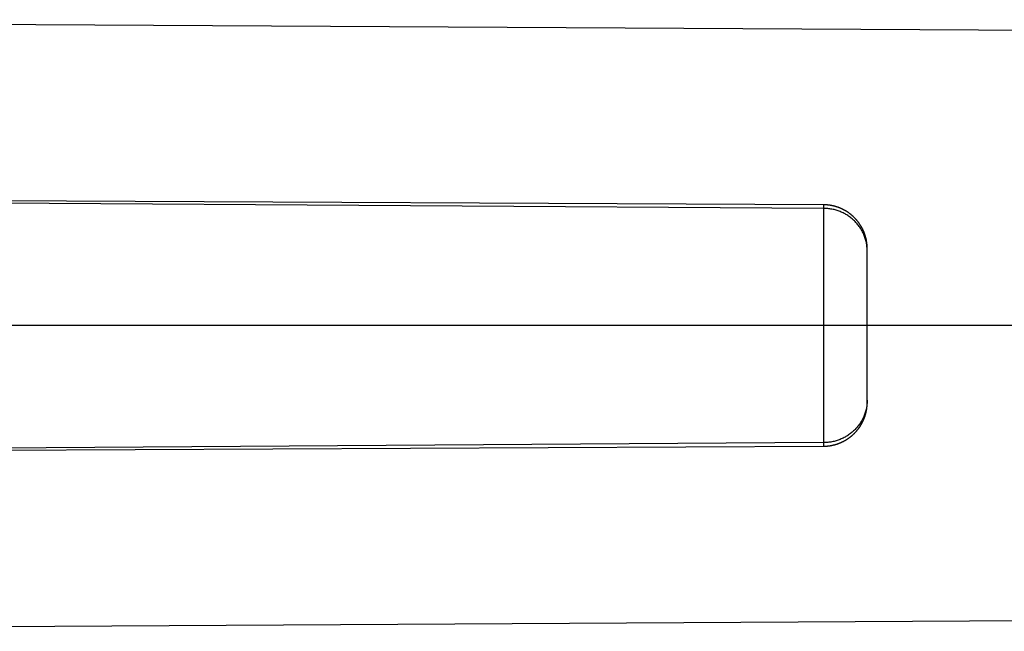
# Model space of a CAD drawing. Header units: millimetres. Extents: x -9 to 371, y -43 to 401.
# Tile 19 of 32: x 282 to 327, y 77 to 105. Entities that reach past the tile are written whole.
import ezdxf

# ---------------------------------------------------------------- set-up
doc = ezdxf.new("R2010")
doc.units = ezdxf.units.MM
doc.header["$LTSCALE"] = 23.1
doc.layers.get('0').update_dxf_attribs({"linetype": 'CONTINUOUS'})

msp = doc.modelspace()

# ---------------------------------------------------------------- linework, layer by layer
at = {"color": 7, "linetype": 'CONTINUOUS'}
for p, q in [((318.318, 96.09), (241.716, 96.464)), ((318.332, 96.09), (318.318, 96.09)), ((318.346, 96.09), (318.332, 96.09)), ((318.36, 96.089), (318.346, 96.09)), ((318.374, 96.089), (318.36, 96.089)), ((318.388, 96.088), (318.374, 96.089)), ((318.401, 96.088), (318.388, 96.088)), ((318.415, 96.087), (318.401, 96.088)), ((318.429, 96.086), (318.415, 96.087)), ((318.443, 96.085), (318.429, 96.086)), ((318.457, 96.084), (318.443, 96.085)), ((318.47, 96.083), (318.457, 96.084)), ((318.484, 96.082), (318.47, 96.083)), ((318.498, 96.081), (318.484, 96.082)), ((318.512, 96.079), (318.498, 96.081)), ((318.525, 96.078), (318.512, 96.079)), ((318.539, 96.076), (318.525, 96.078)), ((318.553, 96.074), (318.539, 96.076)), ((318.567, 96.073), (318.553, 96.074)), ((318.58, 96.071), (318.567, 96.073)), ((318.594, 96.069), (318.58, 96.071)), ((318.608, 96.067), (318.594, 96.069)), ((318.621, 96.064), (318.608, 96.067)), ((318.635, 96.062), (318.621, 96.064)), ((318.649, 96.06), (318.635, 96.062)), ((318.662, 96.057), (318.649, 96.06)), ((318.676, 96.055), (318.662, 96.057)), ((318.689, 96.052), (318.676, 96.055)), ((318.703, 96.049), (318.689, 96.052)), ((318.717, 96.047), (318.703, 96.049)), ((318.73, 96.044), (318.717, 96.047)), ((318.744, 96.041), (318.73, 96.044)), ((318.757, 96.038), (318.744, 96.041)), ((318.771, 96.034), (318.757, 96.038)), ((318.784, 96.031), (318.771, 96.034)), ((318.797, 96.028), (318.784, 96.031)), ((318.811, 96.024), (318.797, 96.028)), ((318.824, 96.021), (318.811, 96.024)), ((318.838, 96.017), (318.824, 96.021)), ((318.851, 96.013), (318.838, 96.017)), ((318.864, 96.009), (318.851, 96.013)), ((318.877, 96.005), (318.864, 96.009)), ((318.891, 96.001), (318.877, 96.005)), ((318.904, 95.997), (318.891, 96.001)), ((318.917, 95.993), (318.904, 95.997)), ((318.93, 95.989), (318.917, 95.993)), ((318.943, 95.984), (318.93, 95.989)), ((318.956, 95.98), (318.943, 95.984)), ((318.969, 95.975), (318.956, 95.98)), ((318.982, 95.971), (318.969, 95.975)), ((318.995, 95.966), (318.982, 95.971)), ((319.008, 95.961), (318.995, 95.966)), ((319.021, 95.956), (319.008, 95.961)), ((319.034, 95.951), (319.021, 95.956)), ((319.047, 95.946), (319.034, 95.951)), ((319.06, 95.941), (319.047, 95.946)), ((319.092, 95.927), (319.079, 95.933)), ((319.104, 95.922), (319.092, 95.927)), ((319.117, 95.916), (319.104, 95.922)), ((319.13, 95.91), (319.117, 95.916)), ((319.142, 95.905), (319.13, 95.91)), ((319.155, 95.899), (319.142, 95.905)), ((319.167, 95.893), (319.155, 95.899)), ((319.18, 95.887), (319.167, 95.893)), ((319.192, 95.881), (319.18, 95.887)), ((319.205, 95.874), (319.192, 95.881)), ((319.217, 95.868), (319.205, 95.874)), ((319.229, 95.862), (319.217, 95.868)), ((319.241, 95.855), (319.229, 95.862)), ((319.254, 95.849), (319.241, 95.855)), ((319.266, 95.842), (319.254, 95.849)), ((319.278, 95.835), (319.266, 95.842)), ((319.29, 95.829), (319.278, 95.835)), ((319.302, 95.822), (319.29, 95.829)), ((319.314, 95.815), (319.302, 95.822)), ((319.326, 95.808), (319.314, 95.815)), ((319.338, 95.801), (319.326, 95.808)), ((319.349, 95.793), (319.338, 95.801)), ((319.361, 95.786), (319.349, 95.793)), ((319.373, 95.779), (319.361, 95.786)), ((319.384, 95.771), (319.373, 95.779)), ((319.396, 95.764), (319.384, 95.771)), ((319.408, 95.756), (319.396, 95.764)), ((319.419, 95.748), (319.408, 95.756)), ((319.431, 95.741), (319.419, 95.748)), ((319.442, 95.733), (319.431, 95.741)), ((319.453, 95.725), (319.442, 95.733)), ((319.465, 95.717), (319.453, 95.725)), ((319.476, 95.709), (319.465, 95.717)), ((319.487, 95.701), (319.476, 95.709)), ((319.498, 95.692), (319.487, 95.701)), ((319.509, 95.684), (319.498, 95.692)), ((319.52, 95.676), (319.509, 95.684)), ((319.531, 95.667), (319.52, 95.676)), ((319.542, 95.659), (319.531, 95.667)), ((319.553, 95.65), (319.542, 95.659)), ((319.564, 95.641), (319.553, 95.65)), ((319.574, 95.632), (319.564, 95.641)), ((319.585, 95.624), (319.574, 95.632)), ((319.595, 95.615), (319.585, 95.624)), ((319.606, 95.606), (319.595, 95.615)), ((319.616, 95.597), (319.606, 95.606)), ((319.627, 95.587), (319.616, 95.597)), ((319.637, 95.578), (319.627, 95.587)), ((319.647, 95.569), (319.637, 95.578)), ((319.658, 95.56), (319.647, 95.569)), ((319.668, 95.55), (319.658, 95.56)), ((319.678, 95.541), (319.668, 95.55)), ((319.688, 95.531), (319.678, 95.541)), ((319.698, 95.522), (319.688, 95.531)), ((319.708, 95.512), (319.698, 95.522)), ((319.717, 95.502), (319.708, 95.512)), ((319.727, 95.492), (319.717, 95.502)), ((319.737, 95.482), (319.727, 95.492)), ((319.746, 95.472), (319.737, 95.482)), ((319.756, 95.462), (319.746, 95.472)), ((319.765, 95.452), (319.756, 95.462)), ((319.775, 95.442), (319.765, 95.452)), ((319.784, 95.432), (319.775, 95.442)), ((319.793, 95.422), (319.784, 95.432)), ((319.802, 95.411), (319.793, 95.422)), ((319.812, 95.401), (319.802, 95.411)), ((319.821, 95.39), (319.812, 95.401)), ((319.83, 95.38), (319.821, 95.39)), ((319.838, 95.369), (319.83, 95.38)), ((319.847, 95.358), (319.838, 95.369)), ((319.856, 95.348), (319.847, 95.358)), ((319.865, 95.337), (319.856, 95.348)), ((319.873, 95.326), (319.865, 95.337)), ((319.882, 95.315), (319.873, 95.326)), ((319.89, 95.304), (319.882, 95.315)), ((319.899, 95.293), (319.89, 95.304)), ((319.907, 95.282), (319.899, 95.293)), ((319.915, 95.271), (319.907, 95.282)), ((319.923, 95.26), (319.915, 95.271)), ((319.931, 95.248), (319.923, 95.26)), ((319.939, 95.237), (319.931, 95.248)), ((319.947, 95.226), (319.939, 95.237)), ((319.955, 95.214), (319.947, 95.226)), ((319.963, 95.203), (319.955, 95.214)), ((319.97, 95.191), (319.963, 95.203)), ((319.978, 95.18), (319.97, 95.191)), ((319.985, 95.168), (319.978, 95.18)), ((319.993, 95.156), (319.985, 95.168)), ((320, 95.145), (319.993, 95.156)), ((320.007, 95.133), (320, 95.145)), ((320.015, 95.121), (320.007, 95.133)), ((320.022, 95.109), (320.015, 95.121)), ((320.029, 95.097), (320.022, 95.109)), ((320.036, 95.085), (320.029, 95.097)), ((320.042, 95.073), (320.036, 95.085)), ((320.049, 95.061), (320.042, 95.073)), ((320.056, 95.049), (320.049, 95.061)), ((320.062, 95.037), (320.056, 95.049)), ((320.069, 95.025), (320.062, 95.037)), ((320.075, 95.013), (320.069, 95.025)), ((320.082, 95), (320.075, 95.013)), ((320.088, 94.988), (320.082, 95)), ((320.094, 94.975), (320.088, 94.988)), ((320.1, 94.963), (320.094, 94.975)), ((320.106, 94.951), (320.1, 94.963)), ((320.112, 94.938), (320.106, 94.951)), ((320.118, 94.926), (320.112, 94.938)), ((320.124, 94.913), (320.118, 94.926)), ((320.129, 94.9), (320.124, 94.913)), ((320.135, 94.888), (320.129, 94.9)), ((320.14, 94.875), (320.135, 94.888)), ((320.146, 94.862), (320.14, 94.875)), ((320.151, 94.849), (320.146, 94.862)), ((320.156, 94.837), (320.151, 94.849)), ((320.161, 94.824), (320.156, 94.837)), ((320.166, 94.811), (320.161, 94.824)), ((320.171, 94.798), (320.166, 94.811)), ((320.176, 94.785), (320.171, 94.798)), ((320.181, 94.772), (320.176, 94.785)), ((320.186, 94.759), (320.181, 94.772)), ((320.19, 94.746), (320.186, 94.759)), ((320.195, 94.733), (320.19, 94.746)), ((320.199, 94.72), (320.195, 94.733)), ((320.203, 94.706), (320.199, 94.72)), ((320.208, 94.693), (320.203, 94.706)), ((320.212, 94.68), (320.208, 94.693)), ((320.216, 94.667), (320.212, 94.68)), ((320.22, 94.654), (320.216, 94.667)), ((320.229, 94.62), (320.225, 94.634)), ((320.233, 94.607), (320.229, 94.62)), ((320.236, 94.594), (320.233, 94.607)), ((320.24, 94.58), (320.236, 94.594)), ((320.243, 94.567), (320.24, 94.58)), ((320.246, 94.553), (320.243, 94.567)), ((320.249, 94.54), (320.246, 94.553)), ((320.253, 94.526), (320.249, 94.54)), ((320.255, 94.513), (320.253, 94.526)), ((320.258, 94.499), (320.255, 94.513)), ((320.261, 94.486), (320.258, 94.499)), ((320.264, 94.472), (320.261, 94.486)), ((320.266, 94.459), (320.264, 94.472)), ((320.269, 94.445), (320.266, 94.459)), ((320.271, 94.431), (320.269, 94.445)), ((320.274, 94.418), (320.271, 94.431)), ((320.276, 94.404), (320.274, 94.418)), ((320.278, 94.39), (320.276, 94.404)), ((320.28, 94.377), (320.278, 94.39)), ((320.282, 94.363), (320.28, 94.377)), ((320.284, 94.349), (320.282, 94.363)), ((320.286, 94.336), (320.284, 94.349)), ((320.287, 94.322), (320.286, 94.336)), ((320.289, 94.308), (320.287, 94.322)), ((320.29, 94.294), (320.289, 94.308)), ((320.292, 94.281), (320.29, 94.294)), ((320.293, 94.267), (320.292, 94.281)), ((320.294, 94.253), (320.293, 94.267)), ((320.295, 94.239), (320.294, 94.253)), ((320.296, 94.225), (320.295, 94.239)), ((320.297, 94.212), (320.296, 94.225)), ((320.298, 94.198), (320.297, 94.212)), ((320.298, 94.184), (320.298, 94.198)), ((320.299, 94.17), (320.298, 94.184)), ((320.3, 94.157), (320.299, 94.17)), ((320.3, 94.144), (320.3, 94.157)), ((320.3, 94.132), (320.3, 94.144)), ((320.3, 94.121), (320.3, 94.132)), ((320.301, 94.11), (320.3, 94.121)), ((320.301, 94.1), (320.301, 94.11)), ((320.301, 87.062), (320.301, 94.1)), ((320.262, 86.682), (320.265, 86.695)), ((320.265, 86.695), (320.268, 86.709)), ((320.268, 86.709), (320.27, 86.723)), ((320.27, 86.723), (320.272, 86.736)), ((320.272, 86.736), (320.275, 86.75)), ((320.275, 86.75), (320.277, 86.764)), ((320.277, 86.764), (320.279, 86.777)), ((320.279, 86.777), (320.281, 86.791)), ((320.281, 86.791), (320.283, 86.805)), ((320.283, 86.805), (320.285, 86.819)), ((320.285, 86.819), (320.286, 86.832)), ((320.286, 86.832), (320.288, 86.846)), ((320.288, 86.846), (320.289, 86.86)), ((320.289, 86.86), (320.291, 86.874)), ((320.291, 86.874), (320.292, 86.888)), ((320.292, 86.888), (320.293, 86.901)), ((320.293, 86.901), (320.295, 86.915)), ((320.295, 86.915), (320.296, 86.929)), ((320.296, 86.929), (320.297, 86.943)), ((320.297, 86.957), (320.298, 86.971)), ((320.297, 86.943), (320.297, 86.957)), ((320.298, 86.971), (320.299, 86.985)), ((320.299, 86.998), (320.3, 87.01)), ((320.299, 86.985), (320.299, 86.998)), ((320.3, 87.043), (320.301, 87.053)), ((320.3, 87.032), (320.3, 87.043)), ((320.3, 87.022), (320.3, 87.032)), ((320.3, 87.01), (320.3, 87.022)), ((320.301, 87.053), (320.301, 87.062)), ((320.12, 86.241), (320.126, 86.253)), ((320.126, 86.253), (320.131, 86.266)), ((320.131, 86.266), (320.137, 86.279)), ((320.137, 86.279), (320.142, 86.291)), ((320.142, 86.291), (320.148, 86.304)), ((320.148, 86.304), (320.153, 86.317)), ((320.153, 86.317), (320.158, 86.33)), ((320.158, 86.33), (320.163, 86.343)), ((320.163, 86.343), (320.168, 86.356)), ((320.168, 86.356), (320.173, 86.369)), ((320.173, 86.369), (320.178, 86.382)), ((320.178, 86.382), (320.183, 86.395)), ((320.183, 86.395), (320.187, 86.408)), ((320.187, 86.408), (320.192, 86.421)), ((320.192, 86.421), (320.197, 86.434)), ((320.197, 86.434), (320.201, 86.447)), ((320.201, 86.447), (320.205, 86.46)), ((320.205, 86.46), (320.209, 86.474)), ((320.209, 86.474), (320.213, 86.487)), ((320.213, 86.487), (320.217, 86.5)), ((320.217, 86.5), (320.221, 86.513)), ((320.221, 86.513), (320.225, 86.527)), ((320.231, 86.547), (320.234, 86.56)), ((320.234, 86.56), (320.238, 86.574)), ((320.238, 86.574), (320.241, 86.587)), ((320.241, 86.587), (320.245, 86.601)), ((320.245, 86.601), (320.248, 86.614)), ((320.248, 86.614), (320.251, 86.628)), ((320.251, 86.628), (320.254, 86.641)), ((320.254, 86.641), (320.257, 86.655)), ((320.257, 86.655), (320.26, 86.668)), ((320.26, 86.668), (320.262, 86.682)), ((319.832, 85.785), (319.841, 85.795)), ((319.841, 85.795), (319.85, 85.806)), ((319.85, 85.806), (319.859, 85.817)), ((319.859, 85.817), (319.867, 85.828)), ((319.867, 85.828), (319.876, 85.839)), ((319.876, 85.839), (319.884, 85.85)), ((319.884, 85.85), (319.893, 85.861)), ((319.893, 85.861), (319.901, 85.872)), ((319.901, 85.872), (319.909, 85.883)), ((319.909, 85.883), (319.918, 85.894)), ((319.918, 85.894), (319.926, 85.905)), ((319.926, 85.905), (319.934, 85.916)), ((319.934, 85.916), (319.942, 85.928)), ((319.942, 85.928), (319.95, 85.939)), ((319.95, 85.939), (319.957, 85.951)), ((319.957, 85.951), (319.965, 85.962)), ((319.965, 85.962), (319.973, 85.974)), ((319.973, 85.974), (319.98, 85.985)), ((319.98, 85.985), (319.988, 85.997)), ((319.988, 85.997), (319.995, 86.009)), ((319.995, 86.009), (320.003, 86.021)), ((320.003, 86.021), (320.01, 86.032)), ((320.01, 86.032), (320.017, 86.044)), ((320.017, 86.044), (320.024, 86.056)), ((320.024, 86.056), (320.031, 86.068)), ((320.031, 86.068), (320.038, 86.08)), ((320.038, 86.08), (320.045, 86.092)), ((320.045, 86.092), (320.052, 86.104)), ((320.052, 86.104), (320.058, 86.117)), ((320.058, 86.117), (320.065, 86.129)), ((320.065, 86.129), (320.071, 86.141)), ((320.071, 86.141), (320.078, 86.153)), ((320.078, 86.153), (320.084, 86.166)), ((320.084, 86.166), (320.09, 86.178)), ((320.09, 86.178), (320.096, 86.191)), ((320.096, 86.191), (320.102, 86.203)), ((320.102, 86.203), (320.108, 86.215)), ((320.108, 86.215), (320.114, 86.228)), ((320.114, 86.228), (320.12, 86.241)), ((319.31, 85.344), (319.322, 85.351)), ((319.322, 85.351), (319.334, 85.358)), ((319.334, 85.358), (319.346, 85.366)), ((319.346, 85.366), (319.357, 85.373)), ((319.357, 85.373), (319.369, 85.38)), ((319.369, 85.38), (319.381, 85.388)), ((319.381, 85.388), (319.393, 85.395)), ((319.393, 85.395), (319.404, 85.403)), ((319.404, 85.403), (319.416, 85.411)), ((319.416, 85.411), (319.427, 85.418)), ((319.427, 85.418), (319.439, 85.426)), ((319.456, 85.438), (319.467, 85.446)), ((319.467, 85.446), (319.478, 85.454)), ((319.478, 85.454), (319.489, 85.463)), ((319.489, 85.463), (319.5, 85.471)), ((319.5, 85.471), (319.512, 85.479)), ((319.512, 85.479), (319.523, 85.488)), ((319.523, 85.488), (319.534, 85.496)), ((319.534, 85.496), (319.544, 85.505)), ((319.544, 85.505), (319.555, 85.513)), ((319.555, 85.513), (319.566, 85.522)), ((319.566, 85.522), (319.577, 85.531)), ((319.577, 85.531), (319.587, 85.54)), ((319.587, 85.54), (319.598, 85.549)), ((319.598, 85.549), (319.608, 85.558)), ((319.608, 85.558), (319.619, 85.567)), ((319.619, 85.567), (319.629, 85.576)), ((319.629, 85.576), (319.64, 85.585)), ((319.64, 85.585), (319.65, 85.595)), ((319.65, 85.595), (319.66, 85.604)), ((319.66, 85.604), (319.67, 85.614)), ((319.67, 85.614), (319.68, 85.623)), ((319.68, 85.623), (319.69, 85.633)), ((319.69, 85.633), (319.7, 85.642)), ((319.7, 85.642), (319.71, 85.652)), ((319.71, 85.652), (319.72, 85.662)), ((319.72, 85.662), (319.73, 85.672)), ((319.73, 85.672), (319.739, 85.682)), ((319.739, 85.682), (319.749, 85.692)), ((319.749, 85.692), (319.759, 85.702)), ((319.759, 85.702), (319.768, 85.712)), ((319.768, 85.712), (319.777, 85.722)), ((319.777, 85.722), (319.787, 85.732)), ((319.787, 85.732), (319.796, 85.743)), ((319.796, 85.743), (319.805, 85.753)), ((319.805, 85.753), (319.814, 85.764)), ((319.814, 85.764), (319.823, 85.774)), ((319.823, 85.774), (319.832, 85.785)), ((241.724, 84.697), (318.31, 85.071)), ((318.31, 85.071), (318.318, 85.071)), ((318.318, 85.071), (318.332, 85.071)), ((318.332, 85.071), (318.346, 85.071)), ((318.346, 85.071), (318.36, 85.072)), ((318.36, 85.072), (318.374, 85.072)), ((318.374, 85.072), (318.388, 85.073)), ((318.388, 85.073), (318.402, 85.073)), ((318.402, 85.073), (318.415, 85.074)), ((318.415, 85.074), (318.429, 85.075)), ((318.429, 85.075), (318.443, 85.076)), ((318.443, 85.076), (318.457, 85.077)), ((318.457, 85.077), (318.471, 85.078)), ((318.471, 85.078), (318.485, 85.079)), ((318.485, 85.079), (318.498, 85.081)), ((318.498, 85.081), (318.512, 85.082)), ((318.512, 85.082), (318.526, 85.084)), ((318.526, 85.084), (318.54, 85.085)), ((318.54, 85.085), (318.554, 85.087)), ((318.554, 85.087), (318.567, 85.089)), ((318.567, 85.089), (318.581, 85.091)), ((318.581, 85.091), (318.595, 85.093)), ((318.595, 85.093), (318.608, 85.095)), ((318.608, 85.095), (318.622, 85.097)), ((318.622, 85.097), (318.636, 85.099)), ((318.656, 85.103), (318.67, 85.105)), ((318.67, 85.105), (318.684, 85.108)), ((318.684, 85.108), (318.697, 85.111)), ((318.697, 85.111), (318.711, 85.113)), ((318.711, 85.113), (318.724, 85.116)), ((318.724, 85.116), (318.738, 85.119)), ((318.738, 85.119), (318.751, 85.122)), ((318.751, 85.122), (318.765, 85.126)), ((318.765, 85.126), (318.778, 85.129)), ((318.778, 85.129), (318.792, 85.132)), ((318.792, 85.132), (318.805, 85.136)), ((318.805, 85.136), (318.819, 85.139)), ((318.819, 85.139), (318.832, 85.143)), ((318.832, 85.143), (318.845, 85.147)), ((318.845, 85.147), (318.859, 85.15)), ((318.859, 85.15), (318.872, 85.154)), ((318.872, 85.154), (318.885, 85.158)), ((318.885, 85.158), (318.899, 85.162)), ((318.899, 85.162), (318.912, 85.167)), ((318.912, 85.167), (318.925, 85.171)), ((318.925, 85.171), (318.938, 85.175)), ((318.938, 85.175), (318.951, 85.18)), ((318.951, 85.18), (318.964, 85.184)), ((318.964, 85.184), (318.977, 85.189)), ((318.977, 85.189), (318.99, 85.194)), ((318.99, 85.194), (319.003, 85.198)), ((319.003, 85.198), (319.016, 85.203)), ((319.016, 85.203), (319.029, 85.208)), ((319.029, 85.208), (319.042, 85.214)), ((319.042, 85.214), (319.055, 85.219)), ((319.055, 85.219), (319.068, 85.224)), ((319.068, 85.224), (319.081, 85.229)), ((319.1, 85.238), (319.113, 85.243)), ((319.113, 85.243), (319.125, 85.249)), ((319.125, 85.249), (319.138, 85.255)), ((319.138, 85.255), (319.15, 85.26)), ((319.15, 85.26), (319.163, 85.266)), ((319.163, 85.266), (319.175, 85.272)), ((319.175, 85.272), (319.188, 85.278)), ((319.188, 85.278), (319.2, 85.285)), ((319.2, 85.285), (319.213, 85.291)), ((319.213, 85.291), (319.225, 85.297)), ((319.225, 85.297), (319.237, 85.304)), ((319.237, 85.304), (319.249, 85.31)), ((319.249, 85.31), (319.262, 85.317)), ((319.262, 85.317), (319.274, 85.324)), ((319.274, 85.324), (319.286, 85.33)), ((319.286, 85.33), (319.298, 85.337)), ((319.298, 85.337), (319.31, 85.344)), ((242.033, 76.62), (368.4, 77.34))]:
    msp.add_line(p, q, dxfattribs=at)
at = {"color": 9, "linetype": 'CONTINUOUS'}
for p, q in [((318.305, 95.928), (241.768, 96.425)), ((370.893, 90.581), (243.654, 90.581)), ((318.305, 85.233), (241.768, 84.736))]:
    msp.add_line(p, q, dxfattribs=at)
at = {"color": 7, "linetype": 'CONTINUOUS'}
for points in [[(368.4, 103.821), (242.033, 104.541)], [(319.079, 95.933), (319.073, 95.935), (319.06, 95.941)], [(320.225, 94.634), (320.224, 94.64), (320.22, 94.654)], [(320.225, 86.527), (320.227, 86.533), (320.231, 86.547)], [(319.439, 85.426), (319.444, 85.43), (319.456, 85.438)], [(318.636, 85.099), (318.643, 85.1), (318.656, 85.103)], [(319.081, 85.229), (319.087, 85.232), (319.1, 85.238)]]:
    msp.add_lwpolyline(points, dxfattribs=at)
at = {"color": 9, "linetype": 'CONTINUOUS'}
for points, knots in [([(318.305, 95.928), (318.305, 95.908), (318.305, 95.866), (318.304, 95.769), (318.304, 95.626), (318.304, 95.428), (318.303, 95.197), (318.303, 94.934), (318.302, 94.524), (318.302, 93.948), (318.301, 93.191), (318.301, 92.362), (318.301, 91.484), (318.301, 90.884), (318.301, 90.581)], [0, 0, 0, 0, 0.011023, 0.023769, 0.054311, 0.091397, 0.134765, 0.184102, 0.239087, 0.364428, 0.507303, 0.663738, 0.829559, 1, 1, 1, 1]), ([(318.31, 96.09), (318.31, 96.09), (318.31, 96.09), (318.31, 96.09), (318.31, 96.09), (318.31, 96.09), (318.31, 96.089), (318.309, 96.089), (318.309, 96.088), (318.309, 96.088), (318.309, 96.086), (318.309, 96.085), (318.308, 96.082), (318.308, 96.08), (318.308, 96.077), (318.308, 96.074), (318.307, 96.071), (318.307, 96.066), (318.307, 96.059), (318.306, 96.049), (318.306, 96.038), (318.306, 96.026), (318.305, 96.013), (318.305, 95.998), (318.305, 95.983), (318.305, 95.959), (318.305, 95.941), (318.305, 95.928)], [0, 0, 0, 0, 0.001031, 0.002259, 0.003818, 0.005776, 0.008167, 0.011008, 0.014311, 0.018083, 0.027049, 0.03793, 0.050737, 0.065476, 0.082154, 0.100771, 0.121329, 0.143829, 0.194655, 0.253245, 0.319592, 0.393685, 0.475511, 0.565053, 0.662293, 0.767213, 1, 1, 1, 1]), ([(320.301, 93.985), (320.301, 94.017), (320.299, 94.081), (320.292, 94.176), (320.28, 94.27), (320.263, 94.364), (320.242, 94.457), (320.215, 94.549), (320.185, 94.639), (320.149, 94.728), (320.11, 94.815), (320.066, 94.9), (320.017, 94.983), (319.965, 95.064), (319.909, 95.142), (319.848, 95.217), (319.784, 95.289), (319.717, 95.358), (319.646, 95.424), (319.572, 95.486), (319.494, 95.545), (319.414, 95.6), (319.331, 95.651), (319.246, 95.698), (319.159, 95.741), (319.069, 95.78), (318.978, 95.814), (318.885, 95.844), (318.79, 95.87), (318.694, 95.891), (318.598, 95.907), (318.501, 95.919), (318.403, 95.926), (318.337, 95.928), (318.305, 95.928)], [0, 0, 0, 0, 0.030796, 0.061596, 0.092404, 0.123226, 0.154065, 0.184926, 0.215811, 0.246725, 0.27767, 0.308651, 0.339668, 0.370725, 0.401823, 0.432964, 0.464149, 0.495378, 0.526652, 0.557969, 0.589331, 0.620734, 0.652179, 0.683663, 0.715183, 0.746738, 0.778324, 0.809937, 0.841576, 0.873235, 0.904911, 0.9366, 0.968298, 1, 1, 1, 1]), ([(318.301, 90.581), (318.301, 90.277), (318.301, 89.677), (318.301, 88.799), (318.301, 87.97), (318.302, 87.213), (318.302, 86.637), (318.303, 86.228), (318.303, 85.964), (318.304, 85.733), (318.304, 85.535), (318.304, 85.392), (318.305, 85.295), (318.305, 85.253), (318.305, 85.233)], [0, 0, 0, 0, 0.170439, 0.336278, 0.492744, 0.635636, 0.760949, 0.815918, 0.865242, 0.908601, 0.945684, 0.976229, 0.988976, 1, 1, 1, 1]), ([(320.301, 87.176), (320.301, 87.144), (320.299, 87.081), (320.292, 86.986), (320.28, 86.891), (320.263, 86.797), (320.242, 86.704), (320.215, 86.612), (320.185, 86.522), (320.149, 86.433), (320.11, 86.346), (320.066, 86.261), (320.017, 86.178), (319.965, 86.097), (319.909, 86.019), (319.848, 85.944), (319.784, 85.872), (319.717, 85.803), (319.646, 85.737), (319.572, 85.675), (319.494, 85.616), (319.414, 85.561), (319.331, 85.51), (319.246, 85.463), (319.159, 85.42), (319.069, 85.382), (318.978, 85.347), (318.885, 85.317), (318.79, 85.292), (318.694, 85.27), (318.598, 85.254), (318.501, 85.242), (318.403, 85.235), (318.337, 85.233), (318.305, 85.233)], [0, 0, 0, 0, 0.030796, 0.061596, 0.092404, 0.123226, 0.154065, 0.184926, 0.215811, 0.246725, 0.27767, 0.308651, 0.339668, 0.370725, 0.401823, 0.432964, 0.464149, 0.495378, 0.526652, 0.557969, 0.589331, 0.620734, 0.652179, 0.683663, 0.715183, 0.746738, 0.778324, 0.809937, 0.841576, 0.873235, 0.904911, 0.9366, 0.968298, 1, 1, 1, 1]), ([(318.305, 85.233), (318.305, 85.221), (318.305, 85.202), (318.305, 85.179), (318.305, 85.163), (318.305, 85.148), (318.306, 85.135), (318.306, 85.123), (318.306, 85.112), (318.307, 85.103), (318.307, 85.095), (318.307, 85.09), (318.308, 85.087), (318.308, 85.084), (318.308, 85.081), (318.308, 85.079), (318.309, 85.077), (318.309, 85.075), (318.309, 85.074), (318.309, 85.073), (318.309, 85.072), (318.31, 85.072), (318.31, 85.072), (318.31, 85.071), (318.31, 85.071), (318.31, 85.071), (318.31, 85.071), (318.31, 85.071)], [0, 0, 0, 0, 0.232786, 0.337706, 0.434946, 0.524488, 0.606313, 0.680406, 0.746753, 0.805343, 0.856169, 0.878669, 0.899228, 0.917845, 0.934522, 0.949262, 0.962069, 0.97295, 0.981916, 0.985688, 0.988991, 0.991833, 0.994224, 0.996182, 0.997741, 0.998969, 1, 1, 1, 1])]:
    msp.add_open_spline(points, degree=3, knots=knots, dxfattribs=at)

doc.saveas('drawing.dxf')
